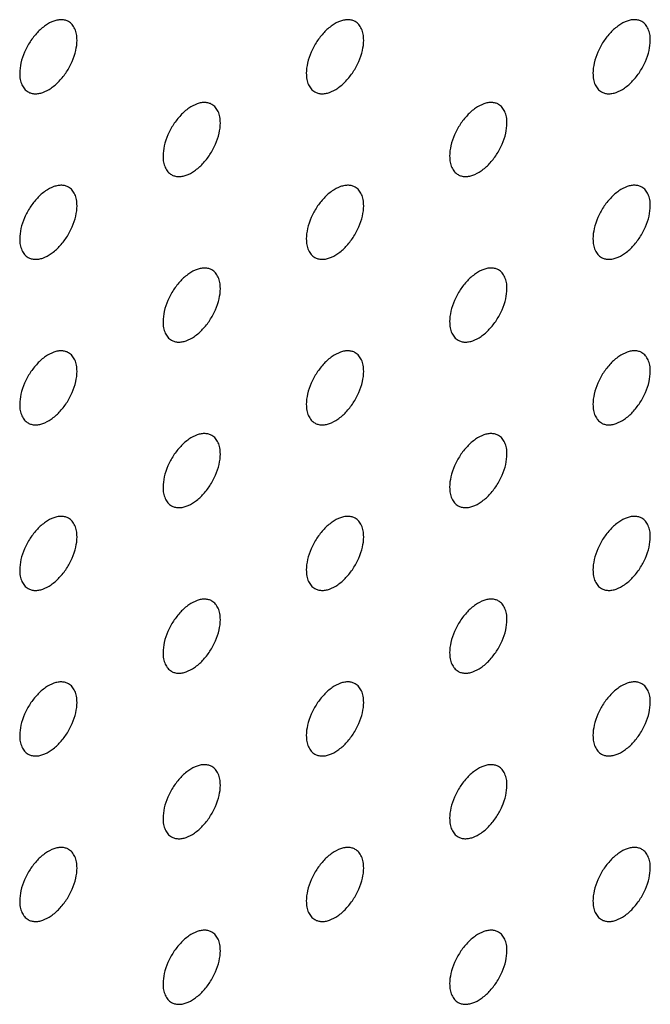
# Model space of a CAD drawing. Header units: inches. Extents: x 0 to 34, y 0 to 22.
# Tile 72 of 176: x 27.739 to 28.05, y 7.453 to 7.939. Entities that reach past the tile are written whole.
import ezdxf

# ---------------------------------------------------------------- set-up
doc = ezdxf.new("R2010")
doc.units = ezdxf.units.IN
doc.header["$LTSCALE"] = 1.87
doc.header["$MEASUREMENT"] = 0
doc.layers.add('02___PRT_ALL_AXES', color=7, linetype='CONTINUOUS')

msp = doc.modelspace()

# ---------------------------------------------------------------- linework, layer by layer
at = {"layer": '02___PRT_ALL_AXES', "color": 7, "linetype": 'CONTINUOUS'}
for points, knots in [([(27.76303, 7.93798), (27.76254, 7.93826), (27.76145, 7.93872), (27.75966, 7.93898), (27.75773, 7.93883), (27.75493, 7.93809), (27.75135, 7.93613), (27.7474, 7.93263), (27.74391, 7.92816), (27.74115, 7.92307), (27.73938, 7.91779), (27.73889, 7.9142), (27.73889, 7.91249)], [0, 0, 0, 0, 0.042842, 0.087441, 0.135298, 0.187275, 0.304489, 0.438213, 0.582466, 0.729664, 0.871609, 1, 1, 1, 1]), ([(27.76717, 7.92882), (27.76717, 7.92983), (27.76702, 7.93175), (27.76624, 7.9344), (27.76493, 7.93656), (27.76369, 7.9376), (27.76303, 7.93798)], [0, 0, 0, 0, 0.288094, 0.548173, 0.782164, 1, 1, 1, 1]), ([(27.90445, 7.93799), (27.90396, 7.93827), (27.90288, 7.93872), (27.90108, 7.93899), (27.89916, 7.93884), (27.89636, 7.9381), (27.89278, 7.93614), (27.88882, 7.93264), (27.88533, 7.92817), (27.88257, 7.92308), (27.8808, 7.9178), (27.88031, 7.91421), (27.88031, 7.9125)], [0, 0, 0, 0, 0.042842, 0.087441, 0.135298, 0.187275, 0.304489, 0.438213, 0.582466, 0.729664, 0.871609, 1, 1, 1, 1]), ([(27.9086, 7.92883), (27.9086, 7.92984), (27.90844, 7.93176), (27.90766, 7.93441), (27.90635, 7.93657), (27.90511, 7.93761), (27.90445, 7.93799)], [0, 0, 0, 0, 0.288094, 0.548173, 0.782164, 1, 1, 1, 1]), ([(28.04588, 7.93799), (28.04538, 7.93828), (28.0443, 7.93873), (28.0425, 7.93899), (28.04058, 7.93885), (28.03778, 7.93811), (28.0342, 7.93615), (28.03025, 7.93265), (28.02675, 7.92818), (28.02399, 7.92309), (28.02222, 7.91781), (28.02173, 7.91421), (28.02173, 7.91251)], [0, 0, 0, 0, 0.042842, 0.087441, 0.135298, 0.187275, 0.304489, 0.438213, 0.582466, 0.729664, 0.871609, 1, 1, 1, 1]), ([(28.05002, 7.92884), (28.05002, 7.92985), (28.04986, 7.93177), (28.04908, 7.93442), (28.04778, 7.93658), (28.04654, 7.93761), (28.04588, 7.93799)], [0, 0, 0, 0, 0.288094, 0.548173, 0.782164, 1, 1, 1, 1]), ([(27.74303, 7.90334), (27.74353, 7.90305), (27.74461, 7.9026), (27.74641, 7.90234), (27.74833, 7.90249), (27.75113, 7.90323), (27.75471, 7.90518), (27.75866, 7.90869), (27.76216, 7.91316), (27.76492, 7.91824), (27.76669, 7.92353), (27.76717, 7.92712), (27.76717, 7.92882)], [0, 0, 0, 0, 0.042842, 0.087441, 0.135298, 0.187275, 0.304489, 0.438213, 0.582466, 0.729664, 0.871609, 1, 1, 1, 1]), ([(27.88445, 7.90335), (27.88495, 7.90306), (27.88603, 7.90261), (27.88783, 7.90235), (27.88975, 7.90249), (27.89255, 7.90324), (27.89613, 7.90519), (27.90008, 7.90869), (27.90358, 7.91316), (27.90634, 7.91825), (27.90811, 7.92353), (27.9086, 7.92713), (27.9086, 7.92883)], [0, 0, 0, 0, 0.042842, 0.087441, 0.135298, 0.187275, 0.304489, 0.438213, 0.582466, 0.729664, 0.871609, 1, 1, 1, 1]), ([(28.02588, 7.90335), (28.02637, 7.90307), (28.02745, 7.90262), (28.02925, 7.90235), (28.03117, 7.9025), (28.03397, 7.90324), (28.03755, 7.9052), (28.04151, 7.9087), (28.045, 7.91317), (28.04776, 7.91826), (28.04953, 7.92354), (28.05002, 7.92713), (28.05002, 7.92884)], [0, 0, 0, 0, 0.042842, 0.087441, 0.135298, 0.187275, 0.304489, 0.438213, 0.582466, 0.729664, 0.871609, 1, 1, 1, 1]), ([(27.73889, 7.91249), (27.73889, 7.91149), (27.73905, 7.90956), (27.73983, 7.90692), (27.74113, 7.90476), (27.74237, 7.90372), (27.74303, 7.90334)], [0, 0, 0, 0, 0.288094, 0.548173, 0.782164, 1, 1, 1, 1]), ([(27.88031, 7.9125), (27.88031, 7.91149), (27.88047, 7.90957), (27.88125, 7.90692), (27.88255, 7.90476), (27.88379, 7.90373), (27.88445, 7.90335)], [0, 0, 0, 0, 0.288094, 0.548173, 0.782164, 1, 1, 1, 1]), ([(28.02173, 7.91251), (28.02173, 7.9115), (28.02189, 7.90958), (28.02267, 7.90693), (28.02398, 7.90477), (28.02522, 7.90374), (28.02588, 7.90335)], [0, 0, 0, 0, 0.288094, 0.548173, 0.782164, 1, 1, 1, 1]), ([(27.83374, 7.89716), (27.83325, 7.89744), (27.83216, 7.8979), (27.83037, 7.89816), (27.82844, 7.89801), (27.82565, 7.89727), (27.82206, 7.89532), (27.81811, 7.89181), (27.81462, 7.88734), (27.81186, 7.88226), (27.81009, 7.87697), (27.8096, 7.87338), (27.8096, 7.87167)], [0, 0, 0, 0, 0.042842, 0.087441, 0.135298, 0.187275, 0.304489, 0.438213, 0.582466, 0.729664, 0.871609, 1, 1, 1, 1]), ([(27.83789, 7.888), (27.83789, 7.88901), (27.83773, 7.89093), (27.83695, 7.89358), (27.83564, 7.89574), (27.8344, 7.89678), (27.83374, 7.89716)], [0, 0, 0, 0, 0.288094, 0.548173, 0.782164, 1, 1, 1, 1]), ([(27.97516, 7.89717), (27.97467, 7.89745), (27.97359, 7.8979), (27.97179, 7.89817), (27.96987, 7.89802), (27.96707, 7.89728), (27.96349, 7.89532), (27.95954, 7.89182), (27.95604, 7.88735), (27.95328, 7.88226), (27.95151, 7.87698), (27.95102, 7.87339), (27.95102, 7.87168)], [0, 0, 0, 0, 0.042842, 0.087441, 0.135298, 0.187275, 0.304489, 0.438213, 0.582466, 0.729664, 0.871609, 1, 1, 1, 1]), ([(27.97931, 7.88801), (27.97931, 7.88902), (27.97915, 7.89094), (27.97837, 7.89359), (27.97706, 7.89575), (27.97582, 7.89679), (27.97516, 7.89717)], [0, 0, 0, 0, 0.288094, 0.548173, 0.782164, 1, 1, 1, 1]), ([(27.81374, 7.86252), (27.81424, 7.86224), (27.81532, 7.86178), (27.81712, 7.86152), (27.81904, 7.86167), (27.82184, 7.86241), (27.82542, 7.86436), (27.82937, 7.86787), (27.83287, 7.87234), (27.83563, 7.87742), (27.8374, 7.88271), (27.83789, 7.8863), (27.83789, 7.888)], [0, 0, 0, 0, 0.042842, 0.087441, 0.135298, 0.187275, 0.304489, 0.438213, 0.582466, 0.729664, 0.871609, 1, 1, 1, 1]), ([(27.95516, 7.86253), (27.95566, 7.86224), (27.95674, 7.86179), (27.95854, 7.86153), (27.96046, 7.86167), (27.96326, 7.86242), (27.96684, 7.86437), (27.97079, 7.86787), (27.97429, 7.87234), (27.97705, 7.87743), (27.97882, 7.88271), (27.97931, 7.88631), (27.97931, 7.88801)], [0, 0, 0, 0, 0.042842, 0.087441, 0.135298, 0.187275, 0.304489, 0.438213, 0.582466, 0.729664, 0.871609, 1, 1, 1, 1]), ([(27.8096, 7.87167), (27.8096, 7.87067), (27.80976, 7.86874), (27.81054, 7.8661), (27.81184, 7.86394), (27.81308, 7.8629), (27.81374, 7.86252)], [0, 0, 0, 0, 0.288094, 0.548173, 0.782164, 1, 1, 1, 1]), ([(27.95102, 7.87168), (27.95102, 7.87067), (27.95118, 7.86875), (27.95196, 7.86611), (27.95327, 7.86394), (27.9545, 7.86291), (27.95516, 7.86253)], [0, 0, 0, 0, 0.288094, 0.548173, 0.782164, 1, 1, 1, 1]), ([(27.76303, 7.85633), (27.76254, 7.85662), (27.76145, 7.85707), (27.75966, 7.85733), (27.75773, 7.85718), (27.75493, 7.85644), (27.75135, 7.85449), (27.7474, 7.85098), (27.74391, 7.84651), (27.74115, 7.84143), (27.73938, 7.83614), (27.73889, 7.83255), (27.73889, 7.83085)], [0, 0, 0, 0, 0.042842, 0.087441, 0.135298, 0.187275, 0.304489, 0.438213, 0.582466, 0.729664, 0.871609, 1, 1, 1, 1]), ([(27.76717, 7.84718), (27.76717, 7.84818), (27.76702, 7.85011), (27.76624, 7.85275), (27.76493, 7.85491), (27.76369, 7.85595), (27.76303, 7.85633)], [0, 0, 0, 0, 0.288094, 0.548173, 0.782164, 1, 1, 1, 1]), ([(27.90445, 7.85634), (27.90396, 7.85662), (27.90288, 7.85708), (27.90108, 7.85734), (27.89916, 7.85719), (27.89636, 7.85645), (27.89278, 7.8545), (27.88882, 7.85099), (27.88533, 7.84652), (27.88257, 7.84144), (27.8808, 7.83615), (27.88031, 7.83256), (27.88031, 7.83085)], [0, 0, 0, 0, 0.042842, 0.087441, 0.135298, 0.187275, 0.304489, 0.438213, 0.582466, 0.729664, 0.871609, 1, 1, 1, 1]), ([(27.9086, 7.84718), (27.9086, 7.84819), (27.90844, 7.85012), (27.90766, 7.85276), (27.90635, 7.85492), (27.90511, 7.85596), (27.90445, 7.85634)], [0, 0, 0, 0, 0.288094, 0.548173, 0.782164, 1, 1, 1, 1]), ([(28.04588, 7.85635), (28.04538, 7.85663), (28.0443, 7.85708), (28.0425, 7.85735), (28.04058, 7.8572), (28.03778, 7.85646), (28.0342, 7.8545), (28.03025, 7.851), (28.02675, 7.84653), (28.02399, 7.84144), (28.02222, 7.83616), (28.02173, 7.83257), (28.02173, 7.83086)], [0, 0, 0, 0, 0.042842, 0.087441, 0.135298, 0.187275, 0.304489, 0.438213, 0.582466, 0.729664, 0.871609, 1, 1, 1, 1]), ([(28.05002, 7.84719), (28.05002, 7.8482), (28.04986, 7.85012), (28.04908, 7.85277), (28.04778, 7.85493), (28.04654, 7.85597), (28.04588, 7.85635)], [0, 0, 0, 0, 0.288094, 0.548173, 0.782164, 1, 1, 1, 1]), ([(27.74303, 7.82169), (27.74353, 7.82141), (27.74461, 7.82096), (27.74641, 7.82069), (27.74833, 7.82084), (27.75113, 7.82158), (27.75471, 7.82354), (27.75866, 7.82704), (27.76216, 7.83151), (27.76492, 7.8366), (27.76669, 7.84188), (27.76717, 7.84547), (27.76717, 7.84718)], [0, 0, 0, 0, 0.042842, 0.087441, 0.135298, 0.187275, 0.304489, 0.438213, 0.582466, 0.729664, 0.871609, 1, 1, 1, 1]), ([(27.88445, 7.8217), (27.88495, 7.82142), (27.88603, 7.82096), (27.88783, 7.8207), (27.88975, 7.82085), (27.89255, 7.82159), (27.89613, 7.82354), (27.90008, 7.82705), (27.90358, 7.83152), (27.90634, 7.8366), (27.90811, 7.84189), (27.9086, 7.84548), (27.9086, 7.84718)], [0, 0, 0, 0, 0.042842, 0.087441, 0.135298, 0.187275, 0.304489, 0.438213, 0.582466, 0.729664, 0.871609, 1, 1, 1, 1]), ([(28.02588, 7.82171), (28.02637, 7.82142), (28.02745, 7.82097), (28.02925, 7.82071), (28.03117, 7.82085), (28.03397, 7.8216), (28.03755, 7.82355), (28.04151, 7.82705), (28.045, 7.83153), (28.04776, 7.83661), (28.04953, 7.84189), (28.05002, 7.84549), (28.05002, 7.84719)], [0, 0, 0, 0, 0.042842, 0.087441, 0.135298, 0.187275, 0.304489, 0.438213, 0.582466, 0.729664, 0.871609, 1, 1, 1, 1]), ([(27.73889, 7.83085), (27.73889, 7.82984), (27.73905, 7.82792), (27.73983, 7.82527), (27.74113, 7.82311), (27.74237, 7.82207), (27.74303, 7.82169)], [0, 0, 0, 0, 0.288094, 0.548173, 0.782164, 1, 1, 1, 1]), ([(27.88031, 7.83085), (27.88031, 7.82985), (27.88047, 7.82792), (27.88125, 7.82528), (27.88255, 7.82312), (27.88379, 7.82208), (27.88445, 7.8217)], [0, 0, 0, 0, 0.288094, 0.548173, 0.782164, 1, 1, 1, 1]), ([(28.02173, 7.83086), (28.02173, 7.82985), (28.02189, 7.82793), (28.02267, 7.82529), (28.02398, 7.82313), (28.02522, 7.82209), (28.02588, 7.82171)], [0, 0, 0, 0, 0.288094, 0.548173, 0.782164, 1, 1, 1, 1]), ([(27.83374, 7.81551), (27.83325, 7.8158), (27.83216, 7.81625), (27.83037, 7.81651), (27.82844, 7.81637), (27.82565, 7.81562), (27.82206, 7.81367), (27.81811, 7.81017), (27.81462, 7.80569), (27.81186, 7.80061), (27.81009, 7.79533), (27.8096, 7.79173), (27.8096, 7.79003)], [0, 0, 0, 0, 0.042842, 0.087441, 0.135298, 0.187275, 0.304489, 0.438213, 0.582466, 0.729664, 0.871609, 1, 1, 1, 1]), ([(27.83789, 7.80636), (27.83789, 7.80736), (27.83773, 7.80929), (27.83695, 7.81193), (27.83564, 7.81409), (27.8344, 7.81513), (27.83374, 7.81551)], [0, 0, 0, 0, 0.288094, 0.548173, 0.782164, 1, 1, 1, 1]), ([(27.97516, 7.81552), (27.97467, 7.8158), (27.97359, 7.81626), (27.97179, 7.81652), (27.96987, 7.81637), (27.96707, 7.81563), (27.96349, 7.81368), (27.95954, 7.81017), (27.95604, 7.8057), (27.95328, 7.80062), (27.95151, 7.79533), (27.95102, 7.79174), (27.95102, 7.79003)], [0, 0, 0, 0, 0.042842, 0.087441, 0.135298, 0.187275, 0.304489, 0.438213, 0.582466, 0.729664, 0.871609, 1, 1, 1, 1]), ([(27.97931, 7.80637), (27.97931, 7.80737), (27.97915, 7.8093), (27.97837, 7.81194), (27.97706, 7.8141), (27.97582, 7.81514), (27.97516, 7.81552)], [0, 0, 0, 0, 0.288094, 0.548173, 0.782164, 1, 1, 1, 1]), ([(27.81374, 7.78087), (27.81424, 7.78059), (27.81532, 7.78014), (27.81712, 7.77987), (27.81904, 7.78002), (27.82184, 7.78076), (27.82542, 7.78272), (27.82937, 7.78622), (27.83287, 7.79069), (27.83563, 7.79578), (27.8374, 7.80106), (27.83789, 7.80465), (27.83789, 7.80636)], [0, 0, 0, 0, 0.042842, 0.087441, 0.135298, 0.187275, 0.304489, 0.438213, 0.582466, 0.729664, 0.871609, 1, 1, 1, 1]), ([(27.95516, 7.78088), (27.95566, 7.7806), (27.95674, 7.78014), (27.95854, 7.77988), (27.96046, 7.78003), (27.96326, 7.78077), (27.96684, 7.78272), (27.97079, 7.78623), (27.97429, 7.7907), (27.97705, 7.79578), (27.97882, 7.80107), (27.97931, 7.80466), (27.97931, 7.80637)], [0, 0, 0, 0, 0.042842, 0.087441, 0.135298, 0.187275, 0.304489, 0.438213, 0.582466, 0.729664, 0.871609, 1, 1, 1, 1]), ([(27.8096, 7.79003), (27.8096, 7.78902), (27.80976, 7.7871), (27.81054, 7.78445), (27.81184, 7.78229), (27.81308, 7.78125), (27.81374, 7.78087)], [0, 0, 0, 0, 0.288094, 0.548173, 0.782164, 1, 1, 1, 1]), ([(27.95102, 7.79003), (27.95102, 7.78903), (27.95118, 7.7871), (27.95196, 7.78446), (27.95327, 7.7823), (27.9545, 7.78126), (27.95516, 7.78088)], [0, 0, 0, 0, 0.288094, 0.548173, 0.782164, 1, 1, 1, 1]), ([(27.76303, 7.77468), (27.76254, 7.77497), (27.76145, 7.77542), (27.75966, 7.77568), (27.75773, 7.77554), (27.75493, 7.7748), (27.75135, 7.77284), (27.7474, 7.76934), (27.74391, 7.76487), (27.74115, 7.75978), (27.73938, 7.7545), (27.73889, 7.7509), (27.73889, 7.7492)], [0, 0, 0, 0, 0.042842, 0.087441, 0.135298, 0.187275, 0.304489, 0.438213, 0.582466, 0.729664, 0.871609, 1, 1, 1, 1]), ([(27.90445, 7.77469), (27.90396, 7.77498), (27.90288, 7.77543), (27.90108, 7.77569), (27.89916, 7.77555), (27.89636, 7.7748), (27.89278, 7.77285), (27.88882, 7.76935), (27.88533, 7.76487), (27.88257, 7.75979), (27.8808, 7.75451), (27.88031, 7.75091), (27.88031, 7.74921)], [0, 0, 0, 0, 0.042842, 0.087441, 0.135298, 0.187275, 0.304489, 0.438213, 0.582466, 0.729664, 0.871609, 1, 1, 1, 1]), ([(28.04588, 7.7747), (28.04538, 7.77498), (28.0443, 7.77544), (28.0425, 7.7757), (28.04058, 7.77555), (28.03778, 7.77481), (28.0342, 7.77286), (28.03025, 7.76935), (28.02675, 7.76488), (28.02399, 7.7598), (28.02222, 7.75451), (28.02173, 7.75092), (28.02173, 7.74921)], [0, 0, 0, 0, 0.042842, 0.087441, 0.135298, 0.187275, 0.304489, 0.438213, 0.582466, 0.729664, 0.871609, 1, 1, 1, 1]), ([(27.76717, 7.76553), (27.76717, 7.76654), (27.76702, 7.76846), (27.76624, 7.77111), (27.76493, 7.77327), (27.76369, 7.7743), (27.76303, 7.77468)], [0, 0, 0, 0, 0.288094, 0.548173, 0.782164, 1, 1, 1, 1]), ([(27.9086, 7.76554), (27.9086, 7.76655), (27.90844, 7.76847), (27.90766, 7.77111), (27.90635, 7.77327), (27.90511, 7.77431), (27.90445, 7.77469)], [0, 0, 0, 0, 0.288094, 0.548173, 0.782164, 1, 1, 1, 1]), ([(28.05002, 7.76555), (28.05002, 7.76655), (28.04986, 7.76848), (28.04908, 7.77112), (28.04778, 7.77328), (28.04654, 7.77432), (28.04588, 7.7747)], [0, 0, 0, 0, 0.288094, 0.548173, 0.782164, 1, 1, 1, 1]), ([(27.74303, 7.74005), (27.74353, 7.73976), (27.74461, 7.73931), (27.74641, 7.73904), (27.74833, 7.73919), (27.75113, 7.73993), (27.75471, 7.74189), (27.75866, 7.74539), (27.76216, 7.74986), (27.76492, 7.75495), (27.76669, 7.76023), (27.76717, 7.76382), (27.76717, 7.76553)], [0, 0, 0, 0, 0.042842, 0.087441, 0.135298, 0.187275, 0.304489, 0.438213, 0.582466, 0.729664, 0.871609, 1, 1, 1, 1]), ([(27.88445, 7.74005), (27.88495, 7.73977), (27.88603, 7.73932), (27.88783, 7.73905), (27.88975, 7.7392), (27.89255, 7.73994), (27.89613, 7.7419), (27.90008, 7.7454), (27.90358, 7.74987), (27.90634, 7.75496), (27.90811, 7.76024), (27.9086, 7.76383), (27.9086, 7.76554)], [0, 0, 0, 0, 0.042842, 0.087441, 0.135298, 0.187275, 0.304489, 0.438213, 0.582466, 0.729664, 0.871609, 1, 1, 1, 1]), ([(28.02588, 7.74006), (28.02637, 7.73978), (28.02745, 7.73932), (28.02925, 7.73906), (28.03117, 7.73921), (28.03397, 7.73995), (28.03755, 7.7419), (28.04151, 7.74541), (28.045, 7.74988), (28.04776, 7.75496), (28.04953, 7.76025), (28.05002, 7.76384), (28.05002, 7.76555)], [0, 0, 0, 0, 0.042842, 0.087441, 0.135298, 0.187275, 0.304489, 0.438213, 0.582466, 0.729664, 0.871609, 1, 1, 1, 1]), ([(27.73889, 7.7492), (27.73889, 7.74819), (27.73905, 7.74627), (27.73983, 7.74362), (27.74113, 7.74146), (27.74237, 7.74043), (27.74303, 7.74005)], [0, 0, 0, 0, 0.288094, 0.548173, 0.782164, 1, 1, 1, 1]), ([(27.88031, 7.74921), (27.88031, 7.7482), (27.88047, 7.74628), (27.88125, 7.74363), (27.88255, 7.74147), (27.88379, 7.74043), (27.88445, 7.74005)], [0, 0, 0, 0, 0.288094, 0.548173, 0.782164, 1, 1, 1, 1]), ([(28.02173, 7.74921), (28.02173, 7.74821), (28.02189, 7.74628), (28.02267, 7.74364), (28.02398, 7.74148), (28.02522, 7.74044), (28.02588, 7.74006)], [0, 0, 0, 0, 0.288094, 0.548173, 0.782164, 1, 1, 1, 1]), ([(27.83374, 7.73386), (27.83325, 7.73415), (27.83216, 7.7346), (27.83037, 7.73486), (27.82844, 7.73472), (27.82565, 7.73398), (27.82206, 7.73202), (27.81811, 7.72852), (27.81462, 7.72405), (27.81186, 7.71896), (27.81009, 7.71368), (27.8096, 7.71008), (27.8096, 7.70838)], [0, 0, 0, 0, 0.042842, 0.087441, 0.135298, 0.187275, 0.304489, 0.438213, 0.582466, 0.729664, 0.871609, 1, 1, 1, 1]), ([(27.83789, 7.72471), (27.83789, 7.72572), (27.83773, 7.72764), (27.83695, 7.73029), (27.83564, 7.73245), (27.8344, 7.73348), (27.83374, 7.73386)], [0, 0, 0, 0, 0.288094, 0.548173, 0.782164, 1, 1, 1, 1]), ([(27.97516, 7.73387), (27.97467, 7.73416), (27.97359, 7.73461), (27.97179, 7.73487), (27.96987, 7.73473), (27.96707, 7.73398), (27.96349, 7.73203), (27.95954, 7.72853), (27.95604, 7.72405), (27.95328, 7.71897), (27.95151, 7.71369), (27.95102, 7.71009), (27.95102, 7.70839)], [0, 0, 0, 0, 0.042842, 0.087441, 0.135298, 0.187275, 0.304489, 0.438213, 0.582466, 0.729664, 0.871609, 1, 1, 1, 1]), ([(27.97931, 7.72472), (27.97931, 7.72573), (27.97915, 7.72765), (27.97837, 7.73029), (27.97706, 7.73246), (27.97582, 7.73349), (27.97516, 7.73387)], [0, 0, 0, 0, 0.288094, 0.548173, 0.782164, 1, 1, 1, 1]), ([(27.81374, 7.69923), (27.81424, 7.69894), (27.81532, 7.69849), (27.81712, 7.69823), (27.81904, 7.69837), (27.82184, 7.69911), (27.82542, 7.70107), (27.82937, 7.70457), (27.83287, 7.70904), (27.83563, 7.71413), (27.8374, 7.71941), (27.83789, 7.72301), (27.83789, 7.72471)], [0, 0, 0, 0, 0.042842, 0.087441, 0.135298, 0.187275, 0.304489, 0.438213, 0.582466, 0.729664, 0.871609, 1, 1, 1, 1]), ([(27.95516, 7.69923), (27.95566, 7.69895), (27.95674, 7.6985), (27.95854, 7.69823), (27.96046, 7.69838), (27.96326, 7.69912), (27.96684, 7.70108), (27.97079, 7.70458), (27.97429, 7.70905), (27.97705, 7.71414), (27.97882, 7.71942), (27.97931, 7.72301), (27.97931, 7.72472)], [0, 0, 0, 0, 0.042842, 0.087441, 0.135298, 0.187275, 0.304489, 0.438213, 0.582466, 0.729664, 0.871609, 1, 1, 1, 1]), ([(27.8096, 7.70838), (27.8096, 7.70737), (27.80976, 7.70545), (27.81054, 7.7028), (27.81184, 7.70064), (27.81308, 7.69961), (27.81374, 7.69923)], [0, 0, 0, 0, 0.288094, 0.548173, 0.782164, 1, 1, 1, 1]), ([(27.95102, 7.70839), (27.95102, 7.70738), (27.95118, 7.70546), (27.95196, 7.70281), (27.95327, 7.70065), (27.9545, 7.69961), (27.95516, 7.69923)], [0, 0, 0, 0, 0.288094, 0.548173, 0.782164, 1, 1, 1, 1]), ([(27.76303, 7.69304), (27.76254, 7.69332), (27.76145, 7.69377), (27.75966, 7.69404), (27.75773, 7.69389), (27.75493, 7.69315), (27.75135, 7.69119), (27.7474, 7.68769), (27.74391, 7.68322), (27.74115, 7.67813), (27.73938, 7.67285), (27.73889, 7.66926), (27.73889, 7.66755)], [0, 0, 0, 0, 0.042842, 0.087441, 0.135298, 0.187275, 0.304489, 0.438213, 0.582466, 0.729664, 0.871609, 1, 1, 1, 1]), ([(27.76717, 7.68388), (27.76717, 7.68489), (27.76702, 7.68681), (27.76624, 7.68946), (27.76493, 7.69162), (27.76369, 7.69266), (27.76303, 7.69304)], [0, 0, 0, 0, 0.288094, 0.548173, 0.782164, 1, 1, 1, 1]), ([(27.90445, 7.69304), (27.90396, 7.69333), (27.90288, 7.69378), (27.90108, 7.69405), (27.89916, 7.6939), (27.89636, 7.69316), (27.89278, 7.6912), (27.88882, 7.6877), (27.88533, 7.68323), (27.88257, 7.67814), (27.8808, 7.67286), (27.88031, 7.66927), (27.88031, 7.66756)], [0, 0, 0, 0, 0.042842, 0.087441, 0.135298, 0.187275, 0.304489, 0.438213, 0.582466, 0.729664, 0.871609, 1, 1, 1, 1]), ([(27.9086, 7.68389), (27.9086, 7.6849), (27.90844, 7.68682), (27.90766, 7.68947), (27.90635, 7.69163), (27.90511, 7.69266), (27.90445, 7.69304)], [0, 0, 0, 0, 0.288094, 0.548173, 0.782164, 1, 1, 1, 1]), ([(28.04588, 7.69305), (28.04538, 7.69334), (28.0443, 7.69379), (28.0425, 7.69405), (28.04058, 7.69391), (28.03778, 7.69316), (28.0342, 7.69121), (28.03025, 7.68771), (28.02675, 7.68324), (28.02399, 7.67815), (28.02222, 7.67287), (28.02173, 7.66927), (28.02173, 7.66757)], [0, 0, 0, 0, 0.042842, 0.087441, 0.135298, 0.187275, 0.304489, 0.438213, 0.582466, 0.729664, 0.871609, 1, 1, 1, 1]), ([(28.05002, 7.6839), (28.05002, 7.68491), (28.04986, 7.68683), (28.04908, 7.68948), (28.04778, 7.69164), (28.04654, 7.69267), (28.04588, 7.69305)], [0, 0, 0, 0, 0.288094, 0.548173, 0.782164, 1, 1, 1, 1]), ([(27.74303, 7.6584), (27.74353, 7.65811), (27.74461, 7.65766), (27.74641, 7.6574), (27.74833, 7.65754), (27.75113, 7.65829), (27.75471, 7.66024), (27.75866, 7.66374), (27.76216, 7.66822), (27.76492, 7.6733), (27.76669, 7.67858), (27.76717, 7.68218), (27.76717, 7.68388)], [0, 0, 0, 0, 0.042842, 0.087441, 0.135298, 0.187275, 0.304489, 0.438213, 0.582466, 0.729664, 0.871609, 1, 1, 1, 1]), ([(27.88445, 7.65841), (27.88495, 7.65812), (27.88603, 7.65767), (27.88783, 7.65741), (27.88975, 7.65755), (27.89255, 7.65829), (27.89613, 7.66025), (27.90008, 7.66375), (27.90358, 7.66822), (27.90634, 7.67331), (27.90811, 7.67859), (27.9086, 7.68219), (27.9086, 7.68389)], [0, 0, 0, 0, 0.042842, 0.087441, 0.135298, 0.187275, 0.304489, 0.438213, 0.582466, 0.729664, 0.871609, 1, 1, 1, 1]), ([(28.02588, 7.65841), (28.02637, 7.65813), (28.02745, 7.65768), (28.02925, 7.65741), (28.03117, 7.65756), (28.03397, 7.6583), (28.03755, 7.66026), (28.04151, 7.66376), (28.045, 7.66823), (28.04776, 7.67332), (28.04953, 7.6786), (28.05002, 7.68219), (28.05002, 7.6839)], [0, 0, 0, 0, 0.042842, 0.087441, 0.135298, 0.187275, 0.304489, 0.438213, 0.582466, 0.729664, 0.871609, 1, 1, 1, 1]), ([(27.73889, 7.66755), (27.73889, 7.66654), (27.73905, 7.66462), (27.73983, 7.66198), (27.74113, 7.65982), (27.74237, 7.65878), (27.74303, 7.6584)], [0, 0, 0, 0, 0.288094, 0.548173, 0.782164, 1, 1, 1, 1]), ([(27.88031, 7.66756), (27.88031, 7.66655), (27.88047, 7.66463), (27.88125, 7.66198), (27.88255, 7.65982), (27.88379, 7.65879), (27.88445, 7.65841)], [0, 0, 0, 0, 0.288094, 0.548173, 0.782164, 1, 1, 1, 1]), ([(28.02173, 7.66757), (28.02173, 7.66656), (28.02189, 7.66464), (28.02267, 7.66199), (28.02398, 7.65983), (28.02522, 7.65879), (28.02588, 7.65841)], [0, 0, 0, 0, 0.288094, 0.548173, 0.782164, 1, 1, 1, 1]), ([(27.83374, 7.65222), (27.83325, 7.6525), (27.83216, 7.65295), (27.83037, 7.65322), (27.82844, 7.65307), (27.82565, 7.65233), (27.82206, 7.65037), (27.81811, 7.64687), (27.81462, 7.6424), (27.81186, 7.63731), (27.81009, 7.63203), (27.8096, 7.62844), (27.8096, 7.62673)], [0, 0, 0, 0, 0.042842, 0.087441, 0.135298, 0.187275, 0.304489, 0.438213, 0.582466, 0.729664, 0.871609, 1, 1, 1, 1]), ([(27.83789, 7.64306), (27.83789, 7.64407), (27.83773, 7.64599), (27.83695, 7.64864), (27.83564, 7.6508), (27.8344, 7.65184), (27.83374, 7.65222)], [0, 0, 0, 0, 0.288094, 0.548173, 0.782164, 1, 1, 1, 1]), ([(27.97516, 7.65223), (27.97467, 7.65251), (27.97359, 7.65296), (27.97179, 7.65323), (27.96987, 7.65308), (27.96707, 7.65234), (27.96349, 7.65038), (27.95954, 7.64688), (27.95604, 7.64241), (27.95328, 7.63732), (27.95151, 7.63204), (27.95102, 7.62845), (27.95102, 7.62674)], [0, 0, 0, 0, 0.042842, 0.087441, 0.135298, 0.187275, 0.304489, 0.438213, 0.582466, 0.729664, 0.871609, 1, 1, 1, 1]), ([(27.97931, 7.64307), (27.97931, 7.64408), (27.97915, 7.646), (27.97837, 7.64865), (27.97706, 7.65081), (27.97582, 7.65184), (27.97516, 7.65223)], [0, 0, 0, 0, 0.288094, 0.548173, 0.782164, 1, 1, 1, 1]), ([(27.81374, 7.61758), (27.81424, 7.61729), (27.81532, 7.61684), (27.81712, 7.61658), (27.81904, 7.61672), (27.82184, 7.61747), (27.82542, 7.61942), (27.82937, 7.62292), (27.83287, 7.6274), (27.83563, 7.63248), (27.8374, 7.63776), (27.83789, 7.64136), (27.83789, 7.64306)], [0, 0, 0, 0, 0.042842, 0.087441, 0.135298, 0.187275, 0.304489, 0.438213, 0.582466, 0.729664, 0.871609, 1, 1, 1, 1]), ([(27.95516, 7.61759), (27.95566, 7.6173), (27.95674, 7.61685), (27.95854, 7.61659), (27.96046, 7.61673), (27.96326, 7.61747), (27.96684, 7.61943), (27.97079, 7.62293), (27.97429, 7.6274), (27.97705, 7.63249), (27.97882, 7.63777), (27.97931, 7.64137), (27.97931, 7.64307)], [0, 0, 0, 0, 0.042842, 0.087441, 0.135298, 0.187275, 0.304489, 0.438213, 0.582466, 0.729664, 0.871609, 1, 1, 1, 1]), ([(27.8096, 7.62673), (27.8096, 7.62573), (27.80976, 7.6238), (27.81054, 7.62116), (27.81184, 7.619), (27.81308, 7.61796), (27.81374, 7.61758)], [0, 0, 0, 0, 0.288094, 0.548173, 0.782164, 1, 1, 1, 1]), ([(27.95102, 7.62674), (27.95102, 7.62573), (27.95118, 7.62381), (27.95196, 7.62116), (27.95327, 7.619), (27.9545, 7.61797), (27.95516, 7.61759)], [0, 0, 0, 0, 0.288094, 0.548173, 0.782164, 1, 1, 1, 1]), ([(27.76303, 7.61139), (27.76254, 7.61167), (27.76145, 7.61213), (27.75966, 7.61239), (27.75773, 7.61224), (27.75493, 7.6115), (27.75135, 7.60955), (27.7474, 7.60604), (27.74391, 7.60157), (27.74115, 7.59649), (27.73938, 7.5912), (27.73889, 7.58761), (27.73889, 7.58591)], [0, 0, 0, 0, 0.042842, 0.087441, 0.135298, 0.187275, 0.304489, 0.438213, 0.582466, 0.729664, 0.871609, 1, 1, 1, 1]), ([(27.76717, 7.60224), (27.76717, 7.60324), (27.76702, 7.60517), (27.76624, 7.60781), (27.76493, 7.60997), (27.76369, 7.61101), (27.76303, 7.61139)], [0, 0, 0, 0, 0.288094, 0.548173, 0.782164, 1, 1, 1, 1]), ([(27.90445, 7.6114), (27.90396, 7.61168), (27.90288, 7.61213), (27.90108, 7.6124), (27.89916, 7.61225), (27.89636, 7.61151), (27.89278, 7.60955), (27.88882, 7.60605), (27.88533, 7.60158), (27.88257, 7.59649), (27.8808, 7.59121), (27.88031, 7.58762), (27.88031, 7.58591)], [0, 0, 0, 0, 0.042842, 0.087441, 0.135298, 0.187275, 0.304489, 0.438213, 0.582466, 0.729664, 0.871609, 1, 1, 1, 1]), ([(27.9086, 7.60224), (27.9086, 7.60325), (27.90844, 7.60517), (27.90766, 7.60782), (27.90635, 7.60998), (27.90511, 7.61102), (27.90445, 7.6114)], [0, 0, 0, 0, 0.288094, 0.548173, 0.782164, 1, 1, 1, 1]), ([(28.04588, 7.61141), (28.04538, 7.61169), (28.0443, 7.61214), (28.0425, 7.61241), (28.04058, 7.61226), (28.03778, 7.61152), (28.0342, 7.60956), (28.03025, 7.60606), (28.02675, 7.60159), (28.02399, 7.5965), (28.02222, 7.59122), (28.02173, 7.58763), (28.02173, 7.58592)], [0, 0, 0, 0, 0.042842, 0.087441, 0.135298, 0.187275, 0.304489, 0.438213, 0.582466, 0.729664, 0.871609, 1, 1, 1, 1]), ([(28.05002, 7.60225), (28.05002, 7.60326), (28.04986, 7.60518), (28.04908, 7.60783), (28.04778, 7.60999), (28.04654, 7.61103), (28.04588, 7.61141)], [0, 0, 0, 0, 0.288094, 0.548173, 0.782164, 1, 1, 1, 1]), ([(27.74303, 7.57675), (27.74353, 7.57647), (27.74461, 7.57601), (27.74641, 7.57575), (27.74833, 7.5759), (27.75113, 7.57664), (27.75471, 7.57859), (27.75866, 7.5821), (27.76216, 7.58657), (27.76492, 7.59165), (27.76669, 7.59694), (27.76717, 7.60053), (27.76717, 7.60224)], [0, 0, 0, 0, 0.042842, 0.087441, 0.135298, 0.187275, 0.304489, 0.438213, 0.582466, 0.729664, 0.871609, 1, 1, 1, 1]), ([(27.88445, 7.57676), (27.88495, 7.57647), (27.88603, 7.57602), (27.88783, 7.57576), (27.88975, 7.57591), (27.89255, 7.57665), (27.89613, 7.5786), (27.90008, 7.58211), (27.90358, 7.58658), (27.90634, 7.59166), (27.90811, 7.59695), (27.9086, 7.60054), (27.9086, 7.60224)], [0, 0, 0, 0, 0.042842, 0.087441, 0.135298, 0.187275, 0.304489, 0.438213, 0.582466, 0.729664, 0.871609, 1, 1, 1, 1]), ([(28.02588, 7.57677), (28.02637, 7.57648), (28.02745, 7.57603), (28.02925, 7.57577), (28.03117, 7.57591), (28.03397, 7.57666), (28.03755, 7.57861), (28.04151, 7.58211), (28.045, 7.58658), (28.04776, 7.59167), (28.04953, 7.59695), (28.05002, 7.60055), (28.05002, 7.60225)], [0, 0, 0, 0, 0.042842, 0.087441, 0.135298, 0.187275, 0.304489, 0.438213, 0.582466, 0.729664, 0.871609, 1, 1, 1, 1]), ([(27.73889, 7.58591), (27.73889, 7.5849), (27.73905, 7.58297), (27.73983, 7.58033), (27.74113, 7.57817), (27.74237, 7.57713), (27.74303, 7.57675)], [0, 0, 0, 0, 0.288094, 0.548173, 0.782164, 1, 1, 1, 1]), ([(27.88031, 7.58591), (27.88031, 7.58491), (27.88047, 7.58298), (27.88125, 7.58034), (27.88255, 7.57818), (27.88379, 7.57714), (27.88445, 7.57676)], [0, 0, 0, 0, 0.288094, 0.548173, 0.782164, 1, 1, 1, 1]), ([(28.02173, 7.58592), (28.02173, 7.58491), (28.02189, 7.58299), (28.02267, 7.58034), (28.02398, 7.57818), (28.02522, 7.57715), (28.02588, 7.57677)], [0, 0, 0, 0, 0.288094, 0.548173, 0.782164, 1, 1, 1, 1]), ([(27.83374, 7.57057), (27.83325, 7.57085), (27.83216, 7.57131), (27.83037, 7.57157), (27.82844, 7.57142), (27.82565, 7.57068), (27.82206, 7.56873), (27.81811, 7.56522), (27.81462, 7.56075), (27.81186, 7.55567), (27.81009, 7.55038), (27.8096, 7.54679), (27.8096, 7.54509)], [0, 0, 0, 0, 0.042842, 0.087441, 0.135298, 0.187275, 0.304489, 0.438213, 0.582466, 0.729664, 0.871609, 1, 1, 1, 1]), ([(27.97516, 7.57058), (27.97467, 7.57086), (27.97359, 7.57132), (27.97179, 7.57158), (27.96987, 7.57143), (27.96707, 7.57069), (27.96349, 7.56873), (27.95954, 7.56523), (27.95604, 7.56076), (27.95328, 7.55567), (27.95151, 7.55039), (27.95102, 7.5468), (27.95102, 7.54509)], [0, 0, 0, 0, 0.042842, 0.087441, 0.135298, 0.187275, 0.304489, 0.438213, 0.582466, 0.729664, 0.871609, 1, 1, 1, 1]), ([(27.83789, 7.56142), (27.83789, 7.56242), (27.83773, 7.56435), (27.83695, 7.56699), (27.83564, 7.56915), (27.8344, 7.57019), (27.83374, 7.57057)], [0, 0, 0, 0, 0.288094, 0.548173, 0.782164, 1, 1, 1, 1]), ([(27.97931, 7.56142), (27.97931, 7.56243), (27.97915, 7.56435), (27.97837, 7.567), (27.97706, 7.56916), (27.97582, 7.5702), (27.97516, 7.57058)], [0, 0, 0, 0, 0.288094, 0.548173, 0.782164, 1, 1, 1, 1]), ([(27.81374, 7.53593), (27.81424, 7.53565), (27.81532, 7.53519), (27.81712, 7.53493), (27.81904, 7.53508), (27.82184, 7.53582), (27.82542, 7.53777), (27.82937, 7.54128), (27.83287, 7.54575), (27.83563, 7.55083), (27.8374, 7.55612), (27.83789, 7.55971), (27.83789, 7.56142)], [0, 0, 0, 0, 0.042842, 0.087441, 0.135298, 0.187275, 0.304489, 0.438213, 0.582466, 0.729664, 0.871609, 1, 1, 1, 1]), ([(27.95516, 7.53594), (27.95566, 7.53565), (27.95674, 7.5352), (27.95854, 7.53494), (27.96046, 7.53509), (27.96326, 7.53583), (27.96684, 7.53778), (27.97079, 7.54129), (27.97429, 7.54576), (27.97705, 7.55084), (27.97882, 7.55613), (27.97931, 7.55972), (27.97931, 7.56142)], [0, 0, 0, 0, 0.042842, 0.087441, 0.135298, 0.187275, 0.304489, 0.438213, 0.582466, 0.729664, 0.871609, 1, 1, 1, 1]), ([(27.8096, 7.54509), (27.8096, 7.54408), (27.80976, 7.54216), (27.81054, 7.53951), (27.81184, 7.53735), (27.81308, 7.53631), (27.81374, 7.53593)], [0, 0, 0, 0, 0.288094, 0.548173, 0.782164, 1, 1, 1, 1]), ([(27.95102, 7.54509), (27.95102, 7.54409), (27.95118, 7.54216), (27.95196, 7.53952), (27.95327, 7.53736), (27.9545, 7.53632), (27.95516, 7.53594)], [0, 0, 0, 0, 0.288094, 0.548173, 0.782164, 1, 1, 1, 1]), ([(27.76303, 7.52974), (27.76254, 7.53003), (27.76145, 7.53048), (27.75966, 7.53074), (27.75773, 7.5306), (27.75493, 7.52985), (27.75135, 7.5279), (27.7474, 7.5244), (27.74391, 7.51993), (27.74115, 7.51484), (27.73938, 7.50956), (27.73889, 7.50596), (27.73889, 7.50426)], [0, 0, 0, 0, 0.042842, 0.087441, 0.135298, 0.187275, 0.304489, 0.438213, 0.582466, 0.729664, 0.871609, 1, 1, 1, 1]), ([(27.76717, 7.52059), (27.76717, 7.5216), (27.76702, 7.52352), (27.76624, 7.52617), (27.76493, 7.52833), (27.76369, 7.52936), (27.76303, 7.52974)], [0, 0, 0, 0, 0.288094, 0.548173, 0.782164, 1, 1, 1, 1]), ([(27.90445, 7.52975), (27.90396, 7.53004), (27.90288, 7.53049), (27.90108, 7.53075), (27.89916, 7.5306), (27.89636, 7.52986), (27.89278, 7.52791), (27.88882, 7.5244), (27.88533, 7.51993), (27.88257, 7.51485), (27.8808, 7.50956), (27.88031, 7.50597), (27.88031, 7.50427)], [0, 0, 0, 0, 0.042842, 0.087441, 0.135298, 0.187275, 0.304489, 0.438213, 0.582466, 0.729664, 0.871609, 1, 1, 1, 1]), ([(27.9086, 7.5206), (27.9086, 7.5216), (27.90844, 7.52353), (27.90766, 7.52617), (27.90635, 7.52833), (27.90511, 7.52937), (27.90445, 7.52975)], [0, 0, 0, 0, 0.288094, 0.548173, 0.782164, 1, 1, 1, 1]), ([(28.04588, 7.52976), (28.04538, 7.53004), (28.0443, 7.5305), (28.0425, 7.53076), (28.04058, 7.53061), (28.03778, 7.52987), (28.0342, 7.52792), (28.03025, 7.52441), (28.02675, 7.51994), (28.02399, 7.51486), (28.02222, 7.50957), (28.02173, 7.50598), (28.02173, 7.50427)], [0, 0, 0, 0, 0.042842, 0.087441, 0.135298, 0.187275, 0.304489, 0.438213, 0.582466, 0.729664, 0.871609, 1, 1, 1, 1]), ([(28.05002, 7.5206), (28.05002, 7.52161), (28.04986, 7.52354), (28.04908, 7.52618), (28.04778, 7.52834), (28.04654, 7.52938), (28.04588, 7.52976)], [0, 0, 0, 0, 0.288094, 0.548173, 0.782164, 1, 1, 1, 1]), ([(27.74303, 7.4951), (27.74353, 7.49482), (27.74461, 7.49437), (27.74641, 7.4941), (27.74833, 7.49425), (27.75113, 7.49499), (27.75471, 7.49695), (27.75866, 7.50045), (27.76216, 7.50492), (27.76492, 7.51001), (27.76669, 7.51529), (27.76717, 7.51888), (27.76717, 7.52059)], [0, 0, 0, 0, 0.042842, 0.087441, 0.135298, 0.187275, 0.304489, 0.438213, 0.582466, 0.729664, 0.871609, 1, 1, 1, 1]), ([(27.88445, 7.49511), (27.88495, 7.49483), (27.88603, 7.49438), (27.88783, 7.49411), (27.88975, 7.49426), (27.89255, 7.495), (27.89613, 7.49696), (27.90008, 7.50046), (27.90358, 7.50493), (27.90634, 7.51002), (27.90811, 7.5153), (27.9086, 7.51889), (27.9086, 7.5206)], [0, 0, 0, 0, 0.042842, 0.087441, 0.135298, 0.187275, 0.304489, 0.438213, 0.582466, 0.729664, 0.871609, 1, 1, 1, 1]), ([(28.02588, 7.49512), (28.02637, 7.49484), (28.02745, 7.49438), (28.02925, 7.49412), (28.03117, 7.49427), (28.03397, 7.49501), (28.03755, 7.49696), (28.04151, 7.50047), (28.045, 7.50494), (28.04776, 7.51002), (28.04953, 7.51531), (28.05002, 7.5189), (28.05002, 7.5206)], [0, 0, 0, 0, 0.042842, 0.087441, 0.135298, 0.187275, 0.304489, 0.438213, 0.582466, 0.729664, 0.871609, 1, 1, 1, 1]), ([(27.73889, 7.50426), (27.73889, 7.50325), (27.73905, 7.50133), (27.73983, 7.49868), (27.74113, 7.49652), (27.74237, 7.49548), (27.74303, 7.4951)], [0, 0, 0, 0, 0.288094, 0.548173, 0.782164, 1, 1, 1, 1]), ([(27.88031, 7.50427), (27.88031, 7.50326), (27.88047, 7.50134), (27.88125, 7.49869), (27.88255, 7.49653), (27.88379, 7.49549), (27.88445, 7.49511)], [0, 0, 0, 0, 0.288094, 0.548173, 0.782164, 1, 1, 1, 1]), ([(28.02173, 7.50427), (28.02173, 7.50327), (28.02189, 7.50134), (28.02267, 7.4987), (28.02398, 7.49654), (28.02522, 7.4955), (28.02588, 7.49512)], [0, 0, 0, 0, 0.288094, 0.548173, 0.782164, 1, 1, 1, 1]), ([(27.83374, 7.48892), (27.83325, 7.48921), (27.83216, 7.48966), (27.83037, 7.48992), (27.82844, 7.48978), (27.82565, 7.48903), (27.82206, 7.48708), (27.81811, 7.48358), (27.81462, 7.47911), (27.81186, 7.47402), (27.81009, 7.46874), (27.8096, 7.46514), (27.8096, 7.46344)], [0, 0, 0, 0, 0.042842, 0.087441, 0.135298, 0.187275, 0.304489, 0.438213, 0.582466, 0.729664, 0.871609, 1, 1, 1, 1]), ([(27.83789, 7.47977), (27.83789, 7.48078), (27.83773, 7.4827), (27.83695, 7.48535), (27.83564, 7.48751), (27.8344, 7.48854), (27.83374, 7.48892)], [0, 0, 0, 0, 0.288094, 0.548173, 0.782164, 1, 1, 1, 1]), ([(27.97516, 7.48893), (27.97467, 7.48922), (27.97359, 7.48967), (27.97179, 7.48993), (27.96987, 7.48978), (27.96707, 7.48904), (27.96349, 7.48709), (27.95954, 7.48359), (27.95604, 7.47911), (27.95328, 7.47403), (27.95151, 7.46875), (27.95102, 7.46515), (27.95102, 7.46345)], [0, 0, 0, 0, 0.042842, 0.087441, 0.135298, 0.187275, 0.304489, 0.438213, 0.582466, 0.729664, 0.871609, 1, 1, 1, 1]), ([(27.97931, 7.47978), (27.97931, 7.48078), (27.97915, 7.48271), (27.97837, 7.48535), (27.97706, 7.48751), (27.97582, 7.48855), (27.97516, 7.48893)], [0, 0, 0, 0, 0.288094, 0.548173, 0.782164, 1, 1, 1, 1]), ([(27.81374, 7.45428), (27.81424, 7.454), (27.81532, 7.45355), (27.81712, 7.45328), (27.81904, 7.45343), (27.82184, 7.45417), (27.82542, 7.45613), (27.82937, 7.45963), (27.83287, 7.4641), (27.83563, 7.46919), (27.8374, 7.47447), (27.83789, 7.47806), (27.83789, 7.47977)], [0, 0, 0, 0, 0.042842, 0.087441, 0.135298, 0.187275, 0.304489, 0.438213, 0.582466, 0.729664, 0.871609, 1, 1, 1, 1]), ([(27.95516, 7.45429), (27.95566, 7.45401), (27.95674, 7.45356), (27.95854, 7.45329), (27.96046, 7.45344), (27.96326, 7.45418), (27.96684, 7.45614), (27.97079, 7.45964), (27.97429, 7.46411), (27.97705, 7.4692), (27.97882, 7.47448), (27.97931, 7.47807), (27.97931, 7.47978)], [0, 0, 0, 0, 0.042842, 0.087441, 0.135298, 0.187275, 0.304489, 0.438213, 0.582466, 0.729664, 0.871609, 1, 1, 1, 1]), ([(27.8096, 7.46344), (27.8096, 7.46243), (27.80976, 7.46051), (27.81054, 7.45786), (27.81184, 7.4557), (27.81308, 7.45467), (27.81374, 7.45428)], [0, 0, 0, 0, 0.288094, 0.548173, 0.782164, 1, 1, 1, 1]), ([(27.95102, 7.46345), (27.95102, 7.46244), (27.95118, 7.46052), (27.95196, 7.45787), (27.95327, 7.45571), (27.9545, 7.45467), (27.95516, 7.45429)], [0, 0, 0, 0, 0.288094, 0.548173, 0.782164, 1, 1, 1, 1])]:
    msp.add_open_spline(points, degree=3, knots=knots, dxfattribs=at)

doc.saveas('drawing.dxf')
